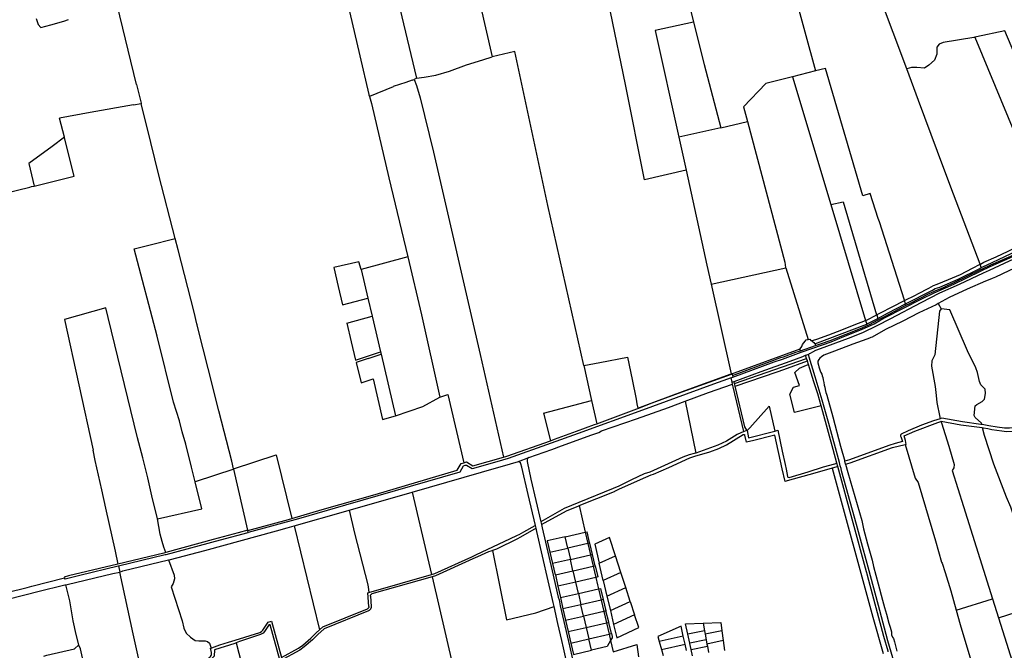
# Model space of a CAD drawing. Header units: inches. Extents: x 210911 to 224988, y 571697 to 586201.
# Tile 198 of 256: x 213439 to 215300, y 581789 to 582981. Entities that reach past the tile are written whole.
import ezdxf

# ---------------------------------------------------------------- set-up
doc = ezdxf.new("R2010")
doc.units = ezdxf.units.IN
doc.header["$MEASUREMENT"] = 0

msp = doc.modelspace()

# ---------------------------------------------------------------- linework, layer by layer
for points in [[(214262.273, 583216.224), (214332.277, 582911.328)], [(214124.789, 583146.68), (214031.852, 583130.05), (214081.826, 582913.012), (214099.055, 582840.101), (214099.234, 582839.524)], [(214124.789, 583146.68), (214147.088, 583049.663), (214150.635, 583032.369), (214189.067, 582870.624)], [(214678.288, 583116.97), (214712.901, 582976.926)], [(214698.558, 582696.861), (214620.173, 582678.637), (214583.943, 582858.887), (214555.598, 582996.038), (214537.409, 583090.514)], [(215115.671, 582888.795), (215063.96, 583026.57), (215043.031, 583083.417)], [(214900.916, 583039.517), (214943.505, 582884.583)], [(213660.254, 582858.721), (213623.68, 583009.222)], [(213470.559, 582983.588), (213474.073, 582972.041)], [(213497.836, 582971.66), (213522.763, 582978.547)], [(213522.763, 582978.547), (213531.636, 582981.728)], [(214712.901, 582976.926), (214640.25, 582960.758), (214684.874, 582759.127)], [(214712.901, 582976.926), (214732.665, 582896.959), (214764.152, 582776.77)], [(213474.073, 582972.041), (213478.854, 582966.377)], [(213478.854, 582966.377), (213497.836, 582971.66)], [(215449.038, 582612.465), (215375.285, 582784.636), (215301.024, 582960.67), (215247.3, 582949.11), (215244.586, 582948.206)], [(215244.586, 582948.206), (215242.72, 582947.584), (215184.604, 582938.425), (215177.159, 582935.095), (215172.816, 582929.211), (215172.629, 582916.021), (215167.897, 582905.183), (215157.704, 582895.206), (215149.461, 582889.711), (215134.572, 582891.286), (215124.886, 582890.932), (215115.671, 582888.795)], [(215244.586, 582948.206), (215394.827, 582585.706)], [(214505.175, 582327.763), (214437.468, 582629.952), (214375.222, 582921.227), (214332.277, 582911.328)], [(214189.067, 582870.624), (214203.955, 582872.65), (214225.429, 582876.61), (214251.814, 582883.927), (214283.964, 582896.343), (214314.783, 582905.656), (214332.277, 582911.328)], [(214943.505, 582884.583), (214899.857, 582873.595)], [(215111.41, 582451.048), (215064.486, 582599.058), (215061.452, 582605.567), (215046.564, 582652.799), (215032.956, 582648.166), (214961.91, 582889.217), (214943.505, 582884.583)], [(215254.223, 582519.121), (215199.267, 582664.84), (215173.826, 582732.532), (215138.177, 582828.378), (215115.671, 582888.795)], [(214181.12, 582867.043), (214168.997, 582862.866), (214144.952, 582854.966)], [(214181.12, 582867.043), (214184.83, 582868.267)], [(214189.067, 582870.624), (214184.83, 582868.267)], [(214184.83, 582868.267), (214188.93, 582856.851), (214196.386, 582833.714), (214221.101, 582731.251), (214309.492, 582348.274), (214353.49, 582154.342)], [(214899.857, 582873.595), (214849.684, 582860.964), (214807.25, 582816.431), (214814.582, 582788.754)], [(214899.857, 582873.595), (214972.326, 582631.942)], [(213660.254, 582858.721), (213668.666, 582823.539)], [(214145.043, 582854.575), (214100.196, 582836.433)], [(214145.043, 582854.575), (214144.952, 582854.966)], [(214099.234, 582839.524), (214100.196, 582836.433)], [(214100.196, 582836.433), (214104.415, 582822.872), (214136.779, 582682.612), (214172.566, 582533.112)], [(213654.591, 582820.567), (213572.298, 582805.736), (213514.196, 582795.424)], [(213654.591, 582820.567), (213668.766, 582823.122)], [(213668.666, 582823.539), (213668.766, 582823.122)], [(213668.766, 582823.122), (213669.01, 582822.1)], [(213678.046, 582785.397), (213669.01, 582822.1)], [(213523.667, 582759.356), (213514.196, 582795.424)], [(213686.948, 582749.114), (213678.046, 582785.397)], [(214764.152, 582776.77), (214684.874, 582759.127)], [(214764.152, 582776.77), (214814.582, 582788.754)], [(214814.582, 582788.754), (214885.051, 582522.738), (214886.788, 582512.893), (214886.947, 582512.383)], [(213523.667, 582759.356), (213500.654, 582741.764)], [(213524.721, 582755.341), (213523.667, 582759.356)], [(213542.25, 582685.693), (213524.721, 582755.341)], [(214684.874, 582759.127), (214698.558, 582696.861)], [(213500.654, 582741.764), (213456.602, 582709.282)], [(213733.285, 582568.036), (213702.1, 582687.354), (213686.948, 582749.114)], [(213456.602, 582709.282), (213466.41, 582666.929)], [(214698.558, 582696.861), (214737.96, 582517.578), (214745.995, 582481.705)], [(213466.41, 582666.929), (213542.25, 582685.693)], [(213379.742, 582646.3), (213411.908, 582653.444), (213458.359, 582664.937)], [(213458.359, 582664.937), (213461.738, 582665.773)], [(213461.738, 582665.773), (213466.41, 582666.929)], [(214972.326, 582631.942), (214995.519, 582637.298), (215058.815, 582423.617)], [(214972.326, 582631.942), (215038.018, 582412.885)], [(213770.847, 582107.654), (213763.808, 582135.409), (213753.224, 582178.767), (213746.432, 582202.247), (213740.909, 582223.097), (213730.074, 582258.31), (213699.195, 582383.16), (213655.607, 582547.972), (213683.434, 582555.16), (213733.285, 582568.036)], [(213738.848, 582546.125), (213733.285, 582568.036)], [(215256.613, 582512.784), (215266.274, 582517.62), (215335.849, 582549.971), (215397.378, 582579.552)], [(214787.233, 582305.823), (214865.444, 582334.482), (214880.718, 582339.696), (214916.375, 582352.636), (214956.215, 582366.944), (214972.661, 582372.217), (214997.053, 582382.634), (215029.943, 582395.933), (215054.066, 582406.398), (215065.176, 582412.546), (215075.002, 582418.204), (215144.325, 582453.609), (215167.415, 582465.199), (215204.73, 582481.573), (215255.228, 582506.189), (215273.122, 582514.832), (215327.533, 582538.84), (215336.227, 582543.985), (215344.208, 582547.754)], [(215114.469, 582441.4), (215121.743, 582444.858), (215158.009, 582463.676), (215173.595, 582470.495), (215184.115, 582474.781), (215192.492, 582478.677), (215205.393, 582484.424), (215254.682, 582508.386), (215257.77, 582509.871), (215274.943, 582518.127), (215322.556, 582539.043), (215335.608, 582545.472), (215343.615, 582549.391)], [(215261.675, 582522.861), (215284.853, 582533.003), (215307.255, 582543.525), (215324.43, 582552.066)], [(213774.688, 582404.425), (213774.129, 582406.678), (213768.753, 582428.33), (213738.848, 582546.125)], [(214172.566, 582533.112), (214084.686, 582509.066)], [(214172.566, 582533.112), (214198.332, 582423.75), (214233.079, 582267.672)], [(214930.681, 582349.141), (214932.066, 582350.431), (214933.854, 582350.753), (214938.246, 582353.194), (214944.112, 582356.806), (214952.624, 582359.672), (215005.642, 582379.306), (215032.781, 582389.783), (215059.829, 582403.143), (215085.873, 582416.551), (215142.841, 582447.067), (215178.54, 582465.092), (215215.287, 582481.583), (215260.869, 582502.735), (215271.942, 582508.169), (215346.184, 582542.296)], [(214084.686, 582509.066), (214080.467, 582523.653), (214032.88, 582513.242)], [(214032.88, 582513.242), (214041.325, 582477.138)], [(214745.995, 582481.705), (214886.947, 582512.383)], [(214886.947, 582512.383), (214929.301, 582376.762)], [(215173.476, 582481.458), (215194.535, 582490.027), (215217.173, 582500.005), (215240.097, 582511.796), (215254.223, 582519.121)], [(215332.135, 582517.888), (215330.305, 582516.647), (215326.435, 582514.538), (215308.482, 582506.516), (215283.64, 582494.393), (215277.064, 582492.02), (215266.222, 582487.665), (215264.392, 582487.103), (215229.857, 582471.77), (215196.156, 582455.965), (215175.242, 582444.839)], [(215178.347, 582475.775), (215213.177, 582491.043), (215253.622, 582511.287)], [(215253.622, 582511.287), (215256.613, 582512.784)], [(215254.223, 582519.121), (215254.885, 582519.465)], [(215254.282, 582518.964), (215254.223, 582519.121)], [(215256.613, 582512.784), (215254.282, 582518.964)], [(215254.885, 582519.465), (215261.675, 582522.861)], [(214084.686, 582509.066), (214096.972, 582454.983)], [(214041.325, 582477.138), (214049.464, 582442.347)], [(214745.995, 582481.705), (214784.063, 582311.749)], [(215111.517, 582450.71), (215132.178, 582460.92), (215136.451, 582463.032), (215157.431, 582473.987), (215166.309, 582478.607)], [(215113.587, 582444.181), (215164.34, 582470.369), (215169.717, 582473.51)], [(215166.309, 582478.607), (215173.476, 582481.458)], [(215169.717, 582473.51), (215178.347, 582475.775)], [(214049.464, 582442.347), (214096.972, 582454.983)], [(214096.972, 582454.983), (214105.106, 582421.206)], [(213699.582, 582037.618), (213689.225, 582081.254), (213681.548, 582115.258), (213671.97, 582153.197), (213661.999, 582190.76), (213606.226, 582418.285), (213602.059, 582436.371), (213523.909, 582414.916), (213578.251, 582167.666), (213577.13, 582167.373), (213581.401, 582147.88), (213593.751, 582092.435), (213601.463, 582057.755), (213619.334, 581976.335), (213624.51, 581952.083)], [(215175.242, 582444.839), (215171.062, 582442.616), (215138.384, 582427.212), (215108.438, 582411.702), (215075.811, 582395.49), (215050.548, 582381.506), (215047.628, 582380.716), (215046.543, 582379.855), (215045.152, 582379.056), (215040.01, 582377.46), (215013.638, 582367.966), (214978.972, 582355.014), (214959.226, 582347.217), (214954.316, 582344.203), (214951.651, 582341.646), (214949.554, 582339.093), (214947.769, 582335.888), (214947.533, 582332.893), (214948.816, 582328.535), (214949.765, 582325.026), (214950.78, 582321.387), (214952.166, 582317.729), (214953.529, 582314.311), (214955.108, 582311.048), (214955.919, 582308.237), (214956.976, 582304.772), (214957.868, 582300.236), (214958.934, 582295.767), (214959.873, 582290.773), (214960.739, 582286.695), (214961.697, 582282.094), (214962.857, 582276.905), (214964.372, 582273.466), (214964.694, 582271.612), (214976.154, 582230.293), (214990.727, 582175.172), (214998.556, 582146.912)], [(215060.842, 582416.774), (215079.612, 582426.65), (215113.587, 582444.181)], [(215061.744, 582413.729), (215074.402, 582420.311), (215109.859, 582439.208), (215114.469, 582441.4)], [(215065.867, 582426.946), (215088.224, 582438.508), (215111.406, 582450.655), (215111.517, 582450.71)], [(215111.517, 582450.71), (215111.41, 582451.048)], [(215111.524, 582450.689), (215111.517, 582450.71)], [(215113.587, 582444.181), (215111.524, 582450.689)], [(215114.469, 582441.4), (215113.587, 582444.181)], [(215175.242, 582444.839), (215180.583, 582434.473)], [(214057.624, 582407.467), (214105.106, 582421.206)], [(214105.106, 582421.206), (214121.341, 582353.447)], [(215038.018, 582412.885), (215039.601, 582413.507), (215039.891, 582413.621), (215058.882, 582423.389)], [(215058.815, 582423.617), (215058.882, 582423.389)], [(215058.882, 582423.389), (215059.799, 582423.861)], [(215058.882, 582423.389), (215058.893, 582423.353)], [(215058.893, 582423.353), (215060.842, 582416.774)], [(215059.799, 582423.861), (215065.867, 582426.946)], [(215180.583, 582434.473), (215177.396, 582430.331), (215168.556, 582347.54), (215163.107, 582336.776), (215162.612, 582326.457), (215169.434, 582287.795), (215171.584, 582271.242), (215172.603, 582257.92), (215178.288, 582229.968), (215179.078, 582227.008)], [(215258.198, 582215.793), (215257.03, 582218.631), (215245.28, 582229.419), (215243.037, 582233.371), (215244.818, 582251.567), (215248.023, 582254.131), (215258.384, 582259.792), (215262.763, 582264.278), (215264.472, 582274.426), (215263.667, 582282.943), (215255.549, 582291.061), (215253.189, 582297.503), (215249.535, 582314.473), (215246.576, 582322.934), (215230.34, 582355.406), (215197.246, 582432.764), (215180.583, 582434.473)], [(213776.723, 582396.228), (213774.688, 582404.425)], [(214057.624, 582407.467), (214065.784, 582372.588)], [(214942.246, 582368.395), (215040.096, 582405.959)], [(214943.416, 582365.306), (214954.326, 582368.99), (214971.275, 582375.03), (215031.473, 582398.992), (215040.92, 582403.212)], [(214945.923, 582377.54), (214968.168, 582385.626), (214993.234, 582395.075), (215016.183, 582404.305), (215038.018, 582412.885)], [(215038.018, 582412.885), (215038.073, 582412.703)], [(215038.073, 582412.703), (215040.096, 582405.959)], [(215040.096, 582405.959), (215040.813, 582406.235), (215060.842, 582416.774)], [(215040.92, 582403.212), (215045.179, 582405.115), (215061.744, 582413.729)], [(213843.588, 582132.009), (213840.222, 582146.702), (213815.606, 582242.21), (213795.237, 582321.661), (213776.723, 582396.228)], [(214065.784, 582372.588), (214073.886, 582337.956), (214121.341, 582353.447)], [(214914.194, 582359.043), (214914.262, 582359.204), (214917.255, 582363.806), (214918.781, 582367.235), (214923.706, 582373.819), (214925.595, 582376.312), (214929.301, 582376.762)], [(214914.652, 582355.592), (214943.416, 582365.306)], [(214929.301, 582376.762), (214932.531, 582377.154), (214934.684, 582375.136), (214935.312, 582374.786)], [(214935.312, 582374.786), (214939.453, 582375.676)], [(214935.312, 582374.786), (214936.473, 582374.139), (214936.879, 582373.833)], [(214936.879, 582373.833), (214940.159, 582371.358), (214942.246, 582368.395)], [(214939.453, 582375.676), (214945.923, 582377.54)], [(214942.246, 582368.395), (214942.42, 582368.149), (214943.416, 582365.306)], [(214097.927, 582340.825), (214122.388, 582349.057)], [(214121.341, 582353.447), (214122.388, 582349.057)], [(214122.388, 582349.057), (214149.649, 582232.41)], [(214505.175, 582327.763), (214535.73, 582333.332), (214587.683, 582343.09)], [(214587.683, 582343.09), (214596.465, 582301.057), (214604.052, 582263.845), (214605.702, 582255.467), (214607.472, 582247.18)], [(214784.063, 582311.749), (214789.873, 582313.843), (214914.194, 582359.043)], [(214786.55, 582308.866), (214862.33, 582336.854), (214876.169, 582341.839), (214877.929, 582342.473), (214882.641, 582344.171), (214906.214, 582352.743), (214914.652, 582355.592)], [(214789.587, 582297.389), (214840.478, 582316.133), (214895.354, 582336.063), (214919.337, 582344.942), (214924.666, 582346.915)], [(214914.652, 582355.592), (214913.86, 582358.246), (214914.194, 582359.043)], [(214924.666, 582346.915), (214926.739, 582347.682), (214930.681, 582349.141)], [(214926.464, 582341.193), (214924.666, 582346.915)], [(215022.64, 582019.885), (215017.811, 582038.412), (214992.61, 582128.752), (214991.512, 582132.759), (214990.073, 582138.007), (214988.362, 582144.25), (214968.179, 582217.88), (214955.753, 582262.337), (214942.569, 582305.957), (214931.187, 582343.52), (214930.415, 582346.812), (214930.681, 582349.141)], [(214097.927, 582340.825), (214075.356, 582333.229), (214084.48, 582294.784)], [(214505.175, 582327.763), (214519.829, 582261.769)], [(214790.454, 582293.734), (214926.464, 582341.193)], [(214883.209, 582320.015), (214928.039, 582336.183)], [(214953.941, 582251.233), (214903.567, 582238.841), (214894.865, 582273.54), (214901.736, 582286.964), (214912.935, 582289.871), (214904.325, 582314.437), (214912.924, 582322.318), (214926.103, 582328.431), (214930.057, 582329.763)], [(214928.039, 582336.183), (214926.464, 582341.193)], [(214928.088, 582336.027), (214928.039, 582336.183)], [(214930.057, 582329.763), (214928.088, 582336.027)], [(214953.941, 582251.233), (214947.56, 582273.846), (214940.325, 582296.982), (214930.057, 582329.763)], [(214607.472, 582247.18), (214642.471, 582260.289), (214697.167, 582280.438), (214784.063, 582311.749)], [(214607.619, 582246.494), (214634.617, 582257.293), (214691.163, 582277.715), (214784.242, 582310.95)], [(214783.818, 582304.581), (214787.233, 582305.823)], [(214784.063, 582311.749), (214784.242, 582310.95)], [(214784.242, 582310.95), (214785.946, 582311.559)], [(214785.946, 582311.559), (214786.55, 582308.866)], [(214786.55, 582308.866), (214787.233, 582305.823)], [(214791.671, 582288.599), (214870.764, 582315.527), (214883.209, 582320.015)], [(214783.818, 582304.581), (214743.831, 582290.04), (214616.039, 582243.396), (214494.888, 582199.053), (214443.751, 582180.557), (214362.692, 582151.996), (214340.931, 582145.739), (214294.366, 582132.535), (214283.486, 582138.429), (214280.615, 582138.731), (214277.29, 582137.22), (214271.151, 582125.846), (214055.242, 582063.761), (213966.348, 582037.945), (213871.049, 582012.135)], [(214084.48, 582294.784), (214106.995, 582302.265)], [(214106.995, 582302.265), (214116.064, 582263.706)], [(214696.842, 582260.08), (214741.32, 582276.533), (214786.705, 582292.374)], [(214785.845, 582296.011), (214783.818, 582304.581)], [(214785.845, 582296.011), (214789.587, 582297.389)], [(214786.705, 582292.374), (214785.845, 582296.011)], [(214787.902, 582287.316), (214786.705, 582292.374)], [(214807.808, 582203.175), (214787.902, 582287.316)], [(214790.454, 582293.734), (214789.587, 582297.389)], [(214791.671, 582288.599), (214790.454, 582293.734)], [(214813.309, 582205.662), (214809.954, 582211.466), (214791.671, 582288.599)], [(214233.079, 582267.672), (214248.329, 582273.104), (214278.67, 582143.864)], [(214116.064, 582263.706), (214125.096, 582225.277)], [(214149.649, 582232.41), (214201.344, 582250.138), (214233.079, 582267.672)], [(214401.679, 582153.84), (214444.802, 582168.601), (214463.498, 582175.55), (214520.802, 582196.27), (214534.006, 582201.176), (214539.097, 582203.953), (214604.825, 582226.788), (214665.58, 582248.516), (214696.842, 582260.08)], [(214429.4, 582237.562), (214519.829, 582261.769)], [(214519.829, 582261.769), (214529.888, 582217.275)], [(214696.842, 582260.08), (214716.928, 582162.102)], [(214813.986, 582204.491), (214819.37, 582210.102), (214855.812, 582250.633)], [(214855.812, 582250.633), (214866.549, 582203.744)], [(214983.537, 582142.991), (214976.438, 582169.031), (214957.159, 582239.753), (214953.941, 582251.233)], [(214125.096, 582225.277), (214149.649, 582232.41)], [(214429.4, 582237.562), (214442.282, 582185.116)], [(214529.888, 582217.275), (214605.655, 582245.709), (214607.619, 582246.494)], [(214607.472, 582247.18), (214607.619, 582246.494)], [(214442.282, 582185.116), (214450.023, 582188.407), (214491.383, 582203.681), (214525.437, 582216.071), (214529.888, 582217.275)], [(215179.078, 582227.008), (215178.764, 582226.92), (215166.131, 582223.343), (215143.753, 582214.866), (215118.54, 582204.438), (215105.266, 582197.592), (215104.79, 582197.058), (215104.422, 582196.424), (215104.191, 582195.736), (215104.103, 582195.021), (215104.159, 582194.297), (215104.36, 582193.598), (215107.423, 582184.055), (215093.718, 582180.252), (215081.648, 582176.425), (215007.252, 582149.183), (214998.556, 582146.912)], [(215112.475, 582177.98), (215114.943, 582178.572), (215113.302, 582185.693), (215110.9, 582194.494), (215130.919, 582203.487), (215174.47, 582220.113), (215180.18, 582221.99), (215180.397, 582222.062)], [(215258.198, 582215.793), (215255.98, 582216.168), (215220.968, 582221.194), (215181.784, 582227.776), (215179.078, 582227.008)], [(215180.397, 582222.062), (215180.795, 582222.193), (215218.17, 582215.527), (215258.321, 582210.23)], [(215180.397, 582222.062), (215181.225, 582218.961), (215195.111, 582174.985), (215205.517, 582140.746), (215204.87, 582134.219), (215201.747, 582128.837), (215223.065, 582060.962), (215277.856, 581886.804)], [(215370.823, 582225.827), (215359.804, 582221.405), (215343.199, 582215.6), (215328.957, 582211.453), (215318.866, 582209.895), (215309.965, 582209.02), (215300.205, 582209.441), (215286.454, 582211.271), (215270.616, 582213.691), (215258.198, 582215.793)], [(215258.321, 582210.23), (215260.894, 582209.891), (215269.286, 582208.433), (215276.657, 582206.752), (215295.272, 582203.946), (215303.955, 582203.072), (215316.901, 582203.791), (215329.572, 582205.708), (215338.747, 582207.92), (215356.024, 582213.876), (215369.67, 582218.866), (215375.548, 582221.221)], [(214563.243, 582089.637), (214564.03, 582089.954), (214573.14, 582094.284), (214622.51, 582116.787), (214632.787, 582120.676), (214637.093, 582122.451), (214666.346, 582135.075), (214705.755, 582152.905), (214715.253, 582156.05), (214743.745, 582164.452), (214760.505, 582170.784), (214775.187, 582177.802), (214806.351, 582197.055)], [(214807.808, 582203.175), (214795.216, 582197.482), (214789.961, 582194.111), (214774.966, 582184.38), (214758.969, 582176.829), (214730.696, 582166.642), (214716.928, 582162.102)], [(214806.351, 582197.055), (214806.668, 582197.252), (214807.017, 582197.388), (214807.384, 582197.456), (214807.758, 582197.456), (214808.125, 582197.386), (214808.473, 582197.25), (214808.79, 582197.052), (214809.065, 582196.799), (214809.288, 582196.5), (214809.453, 582196.164), (214809.552, 582195.804)], [(214807.808, 582203.175), (214813.309, 582205.662)], [(214815.679, 582183.303), (214812.669, 582182.629), (214809.552, 582195.804)], [(214813.309, 582205.662), (214813.986, 582204.491)], [(214813.986, 582204.491), (214816.876, 582191.004), (214866.549, 582203.744)], [(214887.924, 582108.753), (214885.875, 582108.163), (214880.467, 582132.198), (214866.427, 582195.969), (214824.425, 582185.261), (214815.679, 582183.303)], [(214866.549, 582203.744), (214871.889, 582205.114), (214880.558, 582165.449), (214886.123, 582140.785), (214887.801, 582131.429), (214890.242, 582117.819), (214891.227, 582116.388), (214893.204, 582116.124), (214929.172, 582126.735), (214958.246, 582135.782), (214979.844, 582142.027), (214983.537, 582142.991)], [(215258.321, 582210.23), (215261.871, 582196.009), (215279.8, 582141.742), (215303.396, 582079.327), (215311.544, 582060.379), (215341.125, 581971.54), (215371.896, 581876.895)], [(214353.49, 582154.342), (214359.952, 582156.174), (214442.282, 582185.116)], [(215000.17, 582141.083), (215008.869, 582143.734), (215089.017, 582172.353), (215112.475, 582177.98)], [(215112.475, 582177.98), (215131.651, 582114.413), (215137.363, 582106.217), (215169.929, 581996.037), (215181.706, 581956.027), (215182.641, 581954.07), (215188.278, 581936.344), (215198.858, 581901.318), (215209.08, 581865.193)], [(213843.588, 582132.009), (213923.635, 582158.507), (213953.426, 582038.301)], [(214716.928, 582162.102), (214713.951, 582161.121), (214704.786, 582158.543), (214692.43, 582154.451), (214630.395, 582125.88), (214619.42, 582122.728), (214595.655, 582111.373), (214571.348, 582099.258), (214560.582, 582095.388), (214496.247, 582068.779), (214468.41, 582057.052), (214424.227, 582031.785)], [(213953.426, 582038.301), (214010.945, 582055.596), (214111.13, 582083.671), (214266.21, 582129.47), (214273.815, 582142.509), (214278.67, 582143.864)], [(214181.148, 582088.209), (214344.647, 582135.263), (214351.68, 582137.288), (214382.241, 582146.439)], [(214278.67, 582143.864), (214283.698, 582145.267), (214295.463, 582137.889), (214353.49, 582154.342)], [(214382.241, 582146.439), (214401.578, 582153.805), (214401.679, 582153.84)], [(214413.973, 582025.163), (214400.091, 582083.648), (214388.168, 582135.505), (214386.595, 582141.696), (214385.721, 582143.562), (214382.241, 582146.439)], [(214401.679, 582153.84), (214399.092, 582151.717), (214398.132, 582149.09), (214398.112, 582145.838), (214405.317, 582112.881), (214424.227, 582031.785)], [(214985.294, 582136.551), (214985.204, 582136.879), (214983.537, 582142.991)], [(215000.17, 582141.083), (214998.556, 582146.912)], [(215000.17, 582141.083), (215004.578, 582125.178), (215030.887, 582034.551), (215032.383, 582028.36), (215034.191, 582018.96), (215041.846, 581990.496), (215050.092, 581959.442), (215053.137, 581947.491), (215061.411, 581915.063), (215069.741, 581884.035), (215073.615, 581870.091), (215077.593, 581857.531), (215082.017, 581840.65), (215084.511, 581832.651), (215086.903, 581824.348), (215087.207, 581818.502), (215088.972, 581814.143), (215090.825, 581811.204), (215092.832, 581805.369), (215096.691, 581787.832)], [(213843.716, 582131.45), (213770.847, 582107.654)], [(213843.588, 582132.009), (213843.716, 582131.45)], [(213870.157, 582016.027), (213843.716, 582131.45)], [(214974.948, 582133.566), (214942.076, 582124.357), (214889.775, 582109.287), (214887.924, 582108.753)], [(214985.294, 582136.551), (214981.74, 582135.469), (214974.948, 582133.566)], [(214974.948, 582133.566), (215051.766, 581852.031), (215071.211, 581782.944)], [(215080.78, 581786.155), (215080.305, 581787.755), (215072.204, 581815.056), (215041.685, 581930.92), (215041.677, 581930.95), (215039.805, 581937.775), (214985.294, 582136.551)], [(213699.582, 582037.618), (213783.28, 582056.755), (213770.847, 582107.654)], [(214061.756, 582053.874), (214125.996, 582072.336), (214181.148, 582088.209)], [(214181.148, 582088.209), (214217.49, 581932.511)], [(214496.537, 582062.769), (214563.243, 582089.637)], [(213957.669, 582024.374), (214055.397, 582052.047), (214061.756, 582053.874)], [(214061.756, 582053.874), (214071.956, 582010.756), (214097.401, 581913.026), (214098.58, 581904.436), (214098.989, 581898.609)], [(214425.406, 582026.729), (214472.568, 582052.67), (214495.782, 582062.465), (214496.537, 582062.769)], [(214496.537, 582062.769), (214508.17, 582012.627)], [(213715.157, 581973.936), (213711.664, 581984.427), (213708.427, 581995.015), (213704.916, 582008.504), (213699.582, 582037.618)], [(213870.189, 582015.889), (213947.224, 582036.436), (213953.426, 582038.301)], [(214424.227, 582031.785), (214425.406, 582026.729)], [(214425.406, 582026.729), (214426.867, 582020.467), (214445.423, 581939.247), (214457.047, 581889.426), (214458.782, 581884.489), (214460.902, 581873.471), (214476.372, 581806.151), (214492.22, 581736.799), (214495.826, 581722.801), (214497.334, 581716.232)], [(213870.157, 582016.027), (213852.234, 582011.1), (213804.712, 581998.467), (213715.157, 581973.936)], [(213716.087, 581970.618), (213818.687, 581997.953), (213871.049, 582012.135)], [(213720.51, 581960.26), (213724.239, 581961.169), (213789.206, 581978.165), (213924.354, 582015.209), (213944.542, 582020.657), (213957.669, 582024.374)], [(213870.189, 582015.889), (213870.157, 582016.027)], [(213871.049, 582012.135), (213870.189, 582015.889)], [(213957.669, 582024.374), (214005.941, 581827.963)], [(214302.308, 581970.222), (214365.709, 582000), (214380.287, 582006.847), (214382.992, 582008.117), (214392.094, 582012.915), (214413.641, 582025.268), (214413.973, 582025.163)], [(214415.212, 582019.947), (214394.757, 582008.223), (214384.42, 582002.169), (214379.963, 582000), (214340.288, 581980.685)], [(214415.212, 582019.947), (214413.973, 582025.163)], [(214449.239, 581871.725), (214447.493, 581879.784), (214446.466, 581885.389), (214438.235, 581920.535), (214416.709, 582013.639), (214415.212, 582019.947)], [(214470.022, 582003.755), (214508.17, 582012.627)], [(214508.17, 582012.627), (214511.441, 582013.388)], [(214508.17, 582012.627), (214513.144, 581991.186)], [(214516.539, 581991.977), (214516.309, 581992.95), (214511.441, 582013.388)], [(215147.222, 581565.604), (215146.842, 581566.498), (215143.973, 581575.237), (215135.13, 581609.158), (215122.012, 581657.335), (215110.987, 581698.647), (215105.21, 581719.368), (215092.403, 581764.331), (215080.201, 581807.285), (215064.828, 581864.351), (215044.434, 581939.703), (215026.226, 582006.131), (215022.64, 582019.885)], [(214470.022, 582003.755), (214436.296, 581995.946), (214441.259, 581974.502)], [(214474.994, 581982.306), (214470.022, 582003.755)], [(214513.144, 581991.186), (214474.994, 581982.306)], [(214516.539, 581991.977), (214513.144, 581991.186)], [(214513.144, 581991.186), (214518.116, 581969.755)], [(214521.596, 581970.563), (214516.539, 581991.977)], [(214564.995, 581967.693), (214553.653, 582002.32), (214525.938, 581989.563), (214534.375, 581953.645)], [(213715.157, 581973.936), (213711.441, 581972.918), (213624.51, 581952.083)], [(214332.787, 581977.946), (214329.337, 581976.686), (214324.948, 581975.336), (214304.243, 581965.951), (214295.651, 581961.868), (214225.162, 581930.217), (214218.941, 581928.273)], [(214340.288, 581980.685), (214332.787, 581977.946)], [(214332.787, 581977.946), (214359.456, 581846.574), (214414.62, 581859.734), (214449.239, 581871.725)], [(214441.259, 581974.502), (214474.994, 581982.306)], [(214441.259, 581974.502), (214446.235, 581953.08)], [(214474.994, 581982.306), (214479.956, 581960.905)], [(213624.51, 581952.083), (213531.326, 581929.75), (213523.334, 581927.705)], [(213625.928, 581948.707), (213714.082, 581970.084), (213716.087, 581970.618)], [(213628.406, 581937.171), (213634.424, 581939.27), (213720.51, 581960.26)], [(213720.51, 581960.26), (213730.979, 581930.948), (213731.496, 581924.391), (213728.984, 581915.444), (213725.531, 581909.165), (213745.981, 581844.639), (213749.591, 581830.983), (213753.829, 581821.721), (213762.116, 581813.775), (213771.063, 581807.967), (213777.813, 581807.182), (213789.9, 581807.182), (213794.452, 581805.926), (213797.906, 581802.63), (213801.122, 581793.516)], [(214217.49, 581932.511), (214223.6, 581934.339), (214293.849, 581965.882), (214302.308, 581970.222)], [(214479.956, 581960.905), (214446.235, 581953.08)], [(214446.235, 581953.08), (214451.17, 581931.601), (214451.57, 581931.694)], [(214479.956, 581960.905), (214518.116, 581969.755)], [(214484.869, 581939.475), (214479.956, 581960.905)], [(214518.116, 581969.755), (214521.596, 581970.563)], [(214518.116, 581969.755), (214523.081, 581948.354)], [(214526.713, 581949.2), (214521.596, 581970.563)], [(214534.375, 581953.645), (214564.995, 581967.693)], [(214542.137, 581920.927), (214534.375, 581953.645)], [(214575.203, 581936.174), (214564.995, 581967.693)], [(213525.3, 581924.348), (213552.922, 581931.003), (213625.587, 581948.624)], [(213528.993, 581913.706), (213528.95, 581913.823), (213615.335, 581934.272), (213628.406, 581937.171)], [(213625.587, 581948.624), (213625.928, 581948.707)], [(213625.928, 581948.707), (213628.406, 581937.171)], [(213667.664, 581757.756), (213653.43, 581820.63), (213628.406, 581937.171)], [(214451.57, 581931.694), (214484.874, 581939.453)], [(214484.874, 581939.453), (214484.869, 581939.475)], [(214484.874, 581939.453), (214485.29, 581939.55)], [(214485.29, 581939.55), (214523.081, 581948.354)], [(214490.24, 581918.04), (214485.29, 581939.55)], [(214523.081, 581948.354), (214526.713, 581949.2)], [(214523.081, 581948.354), (214528.012, 581927.099)], [(214526.713, 581949.2), (214531.796, 581928.006), (214528.012, 581927.099)], [(214575.203, 581936.174), (214542.137, 581920.927)], [(214584.549, 581907.711), (214575.203, 581936.174)], [(213453.032, 581907.906), (213462.126, 581910.161), (213523.666, 581926.035)], [(213523.334, 581927.705), (213523.666, 581926.035)], [(213523.666, 581926.035), (213524.061, 581924.05), (213525.3, 581924.348)], [(214098.989, 581898.609), (214217.49, 581932.511)], [(214218.941, 581928.273), (214104.918, 581895.725)], [(214218.941, 581928.273), (214270.556, 581705.13), (214292.923, 581614.361)], [(214451.57, 581931.694), (214456.573, 581910.17)], [(214490.24, 581918.04), (214456.573, 581910.17)], [(214528.012, 581927.099), (214490.24, 581918.04)], [(214495.226, 581896.56), (214490.24, 581918.04)], [(214528.012, 581927.099), (214531.23, 581913.231), (214533.093, 581905.282)], [(214542.137, 581920.927), (214549.131, 581891.496)], [(213328.318, 581861.928), (213332.037, 581863.298), (213414.435, 581885.24), (213478.198, 581901.525), (213519.149, 581911.504), (213524.197, 581912.698), (213526.525, 581913.187)], [(213405.384, 581896.034), (213414.783, 581898.421), (213453.032, 581907.906)], [(213526.525, 581913.187), (213528.993, 581913.706)], [(213550.972, 581799.535), (213546.018, 581819.162), (213540.36, 581844.92), (213533.69, 581882.411), (213526.525, 581913.187)], [(214099.083, 581871.845), (214097.131, 581898.079), (214098.989, 581898.609)], [(214456.573, 581910.17), (214461.498, 581888.791)], [(214461.498, 581888.791), (214495.226, 581896.56)], [(214495.226, 581896.56), (214533.093, 581905.282)], [(214495.226, 581896.56), (214499.778, 581875.169)], [(214533.093, 581905.282), (214537.05, 581906.194), (214542.114, 581885.262)], [(214533.093, 581905.282), (214538.061, 581884.083)], [(214549.131, 581891.496), (214584.549, 581907.711)], [(214593.111, 581881.516), (214584.549, 581907.711)], [(214102.027, 581891.582), (214102.024, 581892.128), (214102.095, 581892.67), (214102.24, 581893.197), (214102.454, 581893.699), (214102.736, 581894.168), (214103.078, 581894.593), (214103.476, 581894.968), (214103.92, 581895.286), (214104.404, 581895.539), (214104.918, 581895.725)], [(214102.027, 581891.582), (214103.493, 581871.882)], [(214461.498, 581888.791), (214466.011, 581867.307)], [(214538.061, 581884.083), (214499.778, 581875.169)], [(214542.114, 581885.262), (214538.061, 581884.083)], [(214538.061, 581884.083), (214543.094, 581862.609)], [(214542.114, 581885.262), (214547.248, 581863.572)], [(214549.131, 581891.496), (214555.571, 581864.359)], [(214555.571, 581864.359), (214593.097, 581881.51)], [(214593.097, 581881.51), (214593.111, 581881.516)], [(214593.097, 581881.51), (214601.345, 581856.231)], [(215209.08, 581865.193), (215277.856, 581886.804)], [(215277.856, 581886.804), (215289.228, 581850.658)], [(214098.526, 581863.876), (214014.446, 581829.706), (214002.622, 581819.048), (213992.458, 581808.885), (213977.075, 581795.677), (213968.77, 581789.288), (213931.269, 581769.178), (213930.65, 581771.427)], [(214005.941, 581827.963), (214012.074, 581833.491), (214096.6, 581867.843)], [(214099.083, 581871.845), (214099.085, 581871.286), (214099.01, 581870.732), (214098.858, 581870.194), (214098.632, 581869.683), (214098.337, 581869.207), (214097.979, 581868.778), (214097.565, 581868.403), (214097.102, 581868.089), (214096.6, 581867.843)], [(214103.493, 581871.882), (214103.513, 581871.108), (214103.458, 581870.335), (214103.329, 581869.571), (214103.126, 581868.824), (214102.852, 581868.099), (214102.509, 581867.404), (214102.101, 581866.746), (214101.631, 581866.13), (214101.103, 581865.563), (214100.523, 581865.049), (214099.897, 581864.594), (214099.229, 581864.202), (214098.526, 581863.876)], [(214490.089, 581693.47), (214491.055, 581693.806), (214487.526, 581707.818), (214482.282, 581728.596), (214480.971, 581733.792), (214473.443, 581765.207), (214466.888, 581793.655), (214463.796, 581807.879), (214456.071, 581840.181), (214449.239, 581871.725)], [(214499.778, 581875.169), (214466.011, 581867.307)], [(214466.011, 581867.307), (214470.961, 581845.881)], [(214504.755, 581853.718), (214499.778, 581875.169)], [(214543.094, 581862.609), (214505.717, 581853.95)], [(214547.234, 581863.568), (214543.094, 581862.609)], [(214543.094, 581862.609), (214548.139, 581841.085)], [(214547.234, 581863.568), (214547.248, 581863.572)], [(214552.374, 581842.088), (214547.234, 581863.568)], [(214555.571, 581864.359), (214561.79, 581838.153)], [(215209.08, 581865.193), (215216.618, 581837.664), (215253.645, 581714.039), (215257.367, 581701.565)], [(215289.228, 581850.658), (215371.896, 581876.895)], [(213846.159, 581808.043), (213892.781, 581822.93), (213896.38, 581824.998), (213898.459, 581827.568), (213908.769, 581842.615), (213915.178, 581844.23), (213934.049, 581775.661), (213966.373, 581792.996), (213974.292, 581799.088), (213989.45, 581812.101), (213999.574, 581822.224), (214005.941, 581827.963)], [(214470.961, 581845.881), (214504.755, 581853.718)], [(214470.961, 581845.881), (214475.959, 581824.478)], [(214504.755, 581853.718), (214505.717, 581853.95)], [(214504.755, 581853.718), (214509.739, 581832.25)], [(214509.739, 581832.25), (214548.139, 581841.085)], [(214548.139, 581841.085), (214552.377, 581842.069)], [(214548.139, 581841.085), (214553.152, 581819.698)], [(214552.377, 581842.069), (214552.374, 581842.088)], [(214557.503, 581820.709), (214552.377, 581842.069)], [(214601.345, 581856.231), (214561.79, 581838.153)], [(214609.21, 581832.045), (214601.345, 581856.231)], [(214702.042, 581819.576), (214697.764, 581839.012), (214731.194, 581840.489)], [(214731.194, 581840.489), (214764.084, 581841.924), (214766.269, 581826.211)], [(214731.194, 581840.489), (214733.724, 581826.317)], [(215289.228, 581850.658), (215326.42, 581732.444)], [(213910.714, 581837.667), (213901.995, 581824.944), (213899.288, 581821.595), (213894.571, 581818.884), (213854.722, 581806.06), (213848.26, 581803.284)], [(213910.714, 581837.667), (213910.881, 581837.855), (213911.091, 581837.995), (213911.328, 581838.079), (213911.579, 581838.101), (213911.828, 581838.059), (213912.058, 581837.957), (213912.255, 581837.8), (213912.407, 581837.599), (213912.504, 581837.367)], [(213930.65, 581771.427), (213912.504, 581837.367)], [(214475.959, 581824.478), (214509.739, 581832.25)], [(214475.959, 581824.478), (214480.921, 581802.999)], [(214509.739, 581832.25), (214514.664, 581810.848)], [(214561.79, 581838.153), (214567.766, 581813.003), (214609.21, 581832.045)], [(214693.46, 581815.895), (214689.354, 581834.55), (214645.443, 581815.125), (214648.035, 581805.868)], [(214733.724, 581826.317), (214702.042, 581819.576)], [(214733.724, 581826.317), (214734.944, 581819.551)], [(214766.269, 581826.211), (214734.944, 581819.551)], [(214766.269, 581826.211), (214768.878, 581807.443)], [(213801.122, 581793.516), (213802.286, 581793.932), (213817.315, 581799.302), (213833.954, 581804.65), (213846.159, 581808.043)], [(213848.26, 581803.284), (213845.81, 581802.231)], [(213848.26, 581803.284), (213872.889, 581707.978)], [(214480.921, 581802.999), (214514.664, 581810.848)], [(214514.684, 581810.761), (214514.664, 581810.848)], [(214515.134, 581810.866), (214514.684, 581810.761)], [(214519.648, 581789.367), (214514.684, 581810.761)], [(214515.134, 581810.866), (214553.152, 581819.698)], [(214556, 581807.545), (214549.769, 581796.23), (214519.667, 581789.285)], [(214553.152, 581819.698), (214557.503, 581820.709)], [(214553.152, 581819.698), (214556, 581807.545)], [(214558.739, 581812.519), (214556, 581807.545)], [(214556, 581807.545), (214561.017, 581786.141)], [(214557.503, 581820.709), (214558.848, 581815.205)], [(214558.848, 581815.205), (214558.97, 581814.763), (214559.037, 581814.31), (214559.047, 581813.852), (214559, 581813.396), (214558.897, 581812.949), (214558.739, 581812.519)], [(214693.46, 581815.895), (214648.035, 581805.868)], [(214648.035, 581805.868), (214652.154, 581790.995), (214652.171, 581790.999)], [(214696.792, 581800.844), (214693.46, 581815.895)], [(214705.853, 581802.372), (214702.042, 581819.576)], [(214736.727, 581809.197), (214705.853, 581802.372)], [(214734.944, 581819.551), (214736.808, 581809.215), (214736.727, 581809.197)], [(214736.727, 581809.197), (214738.19, 581800.919)], [(214768.878, 581807.443), (214738.19, 581800.919)], [(214768.878, 581807.443), (214771.487, 581788.675)], [(213484.769, 581778.363), (213490.177, 581779.92), (213542.6, 581792.224), (213550.972, 581799.535)], [(213561.647, 581758.161), (213554.088, 581792.278), (213551.123, 581798.937), (213550.972, 581799.535)], [(213667.664, 581757.756), (213667.96, 581757.641), (213669.442, 581757.065), (213726.238, 581734.979), (213746.94, 581739.848), (213754.818, 581742.703), (213761.988, 581747.681), (213785.204, 581766.794), (213796.561, 581775.194), (213798.458, 581776.344), (213799.822, 581777.65), (213800.876, 581779.294), (213801.494, 581781.075), (213801.684, 581783.036), (213801.416, 581784.914), (213799.623, 581792.98), (213801.122, 581793.516)], [(213845.81, 581802.231), (213807.389, 581789.928), (213806.653, 581777.904), (213801.042, 581772.368), (213787.965, 581761.149), (213786.677, 581760.358), (213781.908, 581757.43), (213779.748, 581755.455), (213770.048, 581746.588), (213758.327, 581737.916), (213756.117, 581736.71), (213754.103, 581735.852), (213750.15, 581734.61), (213748.191, 581734.195), (213745.957, 581733.873), (213734.536, 581730.692), (213732.258, 581729.532), (213728.768, 581727.755)], [(214480.921, 581802.999), (214485.971, 581781.567), (214519.648, 581789.367)], [(214519.648, 581789.367), (214519.667, 581789.285)], [(214561.017, 581786.141), (214605.287, 581800.33), (214609.046, 581777)], [(214652.171, 581790.999), (214696.792, 581800.844)], [(214652.171, 581790.999), (214655.366, 581779.364)], [(214699.387, 581789.061), (214696.792, 581800.844)], [(214705.78, 581802.356), (214705.853, 581802.372)], [(214708.349, 581790.52), (214705.78, 581802.356)], [(214708.349, 581790.52), (214738.861, 581797.123)], [(214710.898, 581778.923), (214708.349, 581790.52)], [(214738.19, 581800.919), (214738.861, 581797.123)], [(214738.861, 581797.123), (214740.972, 581785.315)]]:
    msp.add_lwpolyline(points)

doc.saveas('drawing.dxf')
